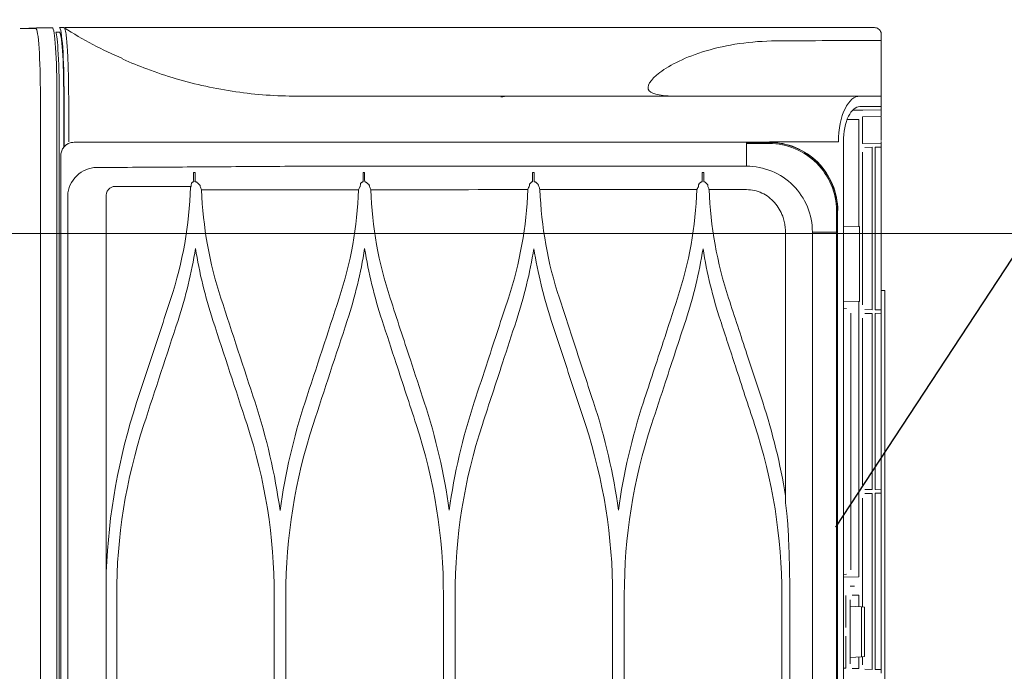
# Model space of a CAD drawing. Header units: inches. Extents: x 67014 to 70164, y -40762 to -35657.
# Tile 48 of 55: x 69167 to 69190, y -39848 to -39833. Entities that reach past the tile are written whole.
import ezdxf

# ---------------------------------------------------------------- set-up
doc = ezdxf.new("R2010")
doc.units = ezdxf.units.IN
doc.header["$MEASUREMENT"] = 0
doc.layers.add('p--drzwi', color=251, linetype='Continuous', lineweight=0)
doc.layers.add('p--klimatyzator', color=30, linetype='Continuous', lineweight=15)

# ---------------------------------------------------------------- blocks, each defined once
blk = doc.blocks.new('drzwi-90-100')
blk.add_line((10.1, 2.525), (10.1, 87.375))
blk.add_arc((10.8, 3.225), 84.153, 359.52334, 90.47666)
blk = doc.blocks.new('A$C66B7A3C4')
at = {"layer": 'p--klimatyzator', "lineweight": 15}
for p, q in [((0.47, 86.997), (0.112, 86.979)), ((19.681, 86.71), (19.681, 86.735)), ((19.681, 86.71), (19.681, 86.653)), ((0.557, 85.44), (0.557, 43.5)), ((0.932, 43.5), (0.932, 85.44)), ((0.987, 1.56), (0.987, 85.44)), ((1.088, 84.271), (1.088, 85.44)), ((1.095, 84.281), (1.095, 85.44)), ((19.681, 85.44), (19.192, 85.44)), ((19.681, 85.44), (19.681, 85.201)), ((19.034, 85.117), (19.263, 85.121)), ((19.681, 85.201), (19.192, 85.201)), ((19.681, 85.128), (19.263, 85.121)), ((19.681, 85.201), (19.681, 85.128)), ((19.681, 85.128), (19.681, 84.975)), ((19.167, 84.911), (18.909, 84.906)), ((19.167, 82.471), (19.167, 84.911)), ((19.255, 84.968), (19.681, 84.975)), ((19.255, 84.363), (19.255, 84.968)), ((19.681, 84.975), (19.681, 84.975)), ((19.681, 84.639), (19.681, 84.829)), ((19.681, 84.431), (19.681, 84.639)), ((17.135, 84.383), (17.135, 84.39)), ((18.818, 84.4), (18.818, 43.5)), ((19.681, 84.355), (19.255, 84.363)), ((19.304, 84.272), (19.472, 84.275)), ((19.472, 84.275), (19.472, 80.578)), ((19.544, 84.276), (19.681, 84.278)), ((19.544, 80.577), (19.544, 84.276)), ((19.68, 84.406), (19.681, 84.406)), ((19.681, 84.406), (19.681, 84.355)), ((19.681, 84.355), (19.681, 84.278)), ((19.681, 84.355), (19.681, 84.355)), ((19.681, 84.174), (19.681, 84.278)), ((19.681, 84.278), (19.681, 84.278)), ((1.019, 84.083), (1.019, 2.917)), ((19.255, 80.686), (19.255, 84.167)), ((19.681, 84.174), (19.681, 80.679)), ((1.18, 3.822), (1.18, 83.178)), ((2.055, 83.178), (2.055, 57.846)), ((18.691, 82.835), (18.685, 82.835)), ((18.691, 82.835), (18.691, 82.835)), ((18.818, 82.465), (19.167, 82.471)), ((19.167, 82.471), (19.188, 82.471)), ((19.188, 82.471), (19.188, 80.767)), ((17.501, 76.183), (17.501, 82.347)), ((18.114, 82.346), (18.114, 43.5)), ((18.662, 43.5), (18.662, 82.346)), ((18.684, 82.346), (18.684, 4.654)), ((19.681, 81.019), (19.758, 81.016)), ((19.758, 81.016), (19.758, 47.653)), ((19.167, 80.767), (18.818, 80.773)), ((19.188, 80.767), (19.167, 80.767)), ((19.167, 74.495), (19.167, 80.767)), ((19.681, 80.575), (19.681, 80.679)), ((18.892, 80.605), (18.818, 80.611)), ((18.987, 80.501), (18.987, 74.66)), ((19.472, 80.578), (19.304, 80.581)), ((19.304, 80.49), (19.472, 80.493)), ((19.472, 80.493), (19.472, 76.484)), ((19.681, 80.575), (19.544, 80.577)), ((19.544, 80.494), (19.681, 80.497)), ((19.544, 76.482), (19.544, 80.494)), ((19.681, 80.575), (19.681, 80.497)), ((19.681, 80.575), (19.681, 80.575)), ((19.681, 80.393), (19.681, 80.497)), ((19.681, 80.497), (19.681, 80.497)), ((19.681, 80.393), (19.681, 76.584)), ((19.255, 76.591), (19.255, 80.385)), ((19.681, 76.48), (19.681, 76.584)), ((19.472, 76.484), (19.304, 76.486)), ((19.304, 76.395), (19.472, 76.398)), ((19.472, 76.398), (19.472, 72.389)), ((19.681, 76.48), (19.544, 76.482)), ((19.544, 76.4), (19.681, 76.402)), ((19.544, 72.388), (19.544, 76.4)), ((19.681, 76.48), (19.681, 76.402)), ((19.681, 76.48), (19.681, 76.48)), ((19.681, 76.298), (19.681, 76.402)), ((19.681, 76.402), (19.681, 76.402)), ((19.255, 73.813), (19.255, 76.291)), ((19.681, 76.298), (19.681, 72.489)), ((2.055, 74.615), (2.056, 74.614)), ((18.818, 74.55), (18.892, 74.556)), ((18.818, 74.489), (19.167, 74.495)), ((19.07, 74.285), (18.974, 74.285)), ((2.292, 74.077), (2.292, 69.605)), ((5.876, 69.501), (5.876, 74.077)), ((6.139, 74.077), (6.139, 69.501)), ((9.723, 69.501), (9.723, 74.077)), ((9.988, 74.077), (9.988, 69.501)), ((13.571, 69.501), (13.571, 74.077)), ((13.836, 74.077), (13.836, 69.501)), ((17.419, 69.501), (17.419, 74.077)), ((17.599, 74.077), (17.599, 69.501)), ((18.877, 74.076), (18.877, 73.345)), ((18.974, 73.974), (18.974, 72.516)), ((19.167, 74.077), (19.022, 74.077)), ((19.167, 73.817), (19.167, 74.077)), ((19.228, 73.814), (18.974, 73.828)), ((19.302, 73.81), (19.228, 73.814)), ((19.228, 73.814), (19.228, 72.676)), ((19.302, 72.68), (19.302, 73.81)), ((18.877, 73.146), (18.877, 72.415)), ((18.974, 72.663), (19.228, 72.676)), ((19.167, 72.413), (19.167, 72.673)), ((19.228, 72.676), (19.302, 72.68)), ((19.255, 72.497), (19.255, 72.678)), ((18.818, 72.416), (18.877, 72.415)), ((19.022, 72.413), (19.167, 72.413)), ((19.472, 72.389), (19.304, 72.392)), ((19.681, 72.385), (19.544, 72.388)), ((19.681, 72.385), (19.681, 72.489)), ((19.681, 72.385), (19.681, 72.307)), ((19.681, 72.385), (19.681, 72.385))]:
    blk.add_line(p, q, dxfattribs=at)
for points in [[(0.099, 86.978), (0.099, 86.978), (0.265, 86.977), (0.454, 86.977)], [(0.829, 86.997), (0.644, 86.997), (0.469, 86.997), (0.467, 86.997)], [(0.988, 86.896), (0.962, 86.896), (0.935, 86.896), (0.908, 86.896)], [(1.092, 87), (1.058, 87), (1.023, 87), (0.988, 87)], [(2.424, 86.297), (1.963, 86.488), (1.52, 86.722), (1.097, 86.998)], [(19.681, 86.71), (18.884, 86.707), (18.087, 86.701), (17.289, 86.697)], [(19.681, 86.844), (19.681, 86.799), (19.681, 86.755), (19.681, 86.71)], [(1.2, 84.4), (1.2, 84.747), (1.2, 85.093), (1.2, 85.44)], [(16.615, 84.363), (16.616, 84.374), (16.616, 84.382), (16.616, 84.383)], [(16.615, 83.844), (16.615, 83.971), (16.615, 84.15), (16.615, 84.363)], [(1.033, 84.175), (1.024, 84.145), (1.019, 84.114), (1.019, 84.083)], [(4.042, 83.698), (4.042, 83.628), (4.042, 83.559), (4.043, 83.49)], [(4.042, 83.698), (4.054, 83.698), (4.066, 83.698), (4.077, 83.698)], [(4.078, 83.49), (4.077, 83.559), (4.077, 83.628), (4.077, 83.698)], [(7.895, 83.698), (7.894, 83.628), (7.895, 83.559), (7.896, 83.49)], [(7.895, 83.698), (7.907, 83.698), (7.919, 83.698), (7.931, 83.698)], [(7.932, 83.49), (7.931, 83.559), (7.931, 83.628), (7.931, 83.698)], [(11.75, 83.698), (11.75, 83.628), (11.75, 83.559), (11.751, 83.49)], [(11.75, 83.698), (11.763, 83.698), (11.775, 83.698), (11.788, 83.698)], [(11.789, 83.49), (11.788, 83.559), (11.788, 83.628), (11.788, 83.698)], [(15.605, 83.698), (15.618, 83.698), (15.631, 83.698), (15.644, 83.698)], [(15.605, 83.698), (15.605, 83.628), (15.605, 83.559), (15.606, 83.49)], [(2.263, 83.386), (2.257, 83.385), (2.251, 83.385), (2.245, 83.385)], [(3.983, 83.386), (3.317, 83.386), (2.743, 83.386), (2.263, 83.386)], [(3.525, 80.836), (3.793, 81.654), (3.944, 82.506), (3.97, 83.369)], [(3.969, 83.366), (3.969, 83.367), (3.97, 83.368), (3.97, 83.369)], [(3.972, 83.371), (3.972, 83.373), (3.97, 83.367), (3.97, 83.369)], [(3.98, 83.376), (3.976, 83.375), (3.974, 83.373), (3.972, 83.371)], [(3.98, 83.376), (3.981, 83.379), (3.982, 83.383), (3.983, 83.386)], [(4.193, 83.386), (4.202, 83.36), (4.212, 83.333), (4.222, 83.307)], [(4.662, 80.842), (4.401, 81.641), (4.253, 82.464), (4.222, 83.307)], [(7.793, 83.309), (7.762, 82.467), (7.614, 81.643), (7.352, 80.842)], [(7.793, 83.309), (7.801, 83.328), (7.808, 83.348), (7.816, 83.367)], [(7.818, 83.37), (7.818, 83.371), (7.816, 83.368), (7.816, 83.367)], [(7.826, 83.375), (7.823, 83.373), (7.82, 83.372), (7.818, 83.37)], [(7.826, 83.375), (7.828, 83.378), (7.829, 83.382), (7.83, 83.386)], [(8.042, 83.386), (8.041, 83.388), (8.041, 83.391), (8.041, 83.393)], [(8.042, 83.386), (8.051, 83.36), (8.06, 83.335), (8.07, 83.309)], [(8.07, 83.309), (9.241, 83.31), (10.435, 83.311), (11.641, 83.312)], [(8.511, 80.842), (8.248, 81.644), (8.101, 82.467), (8.07, 83.309)], [(11.641, 83.312), (11.61, 82.47), (11.463, 81.646), (11.2, 80.842)], [(11.641, 83.312), (11.647, 83.329), (11.654, 83.347), (11.661, 83.364)], [(11.663, 83.367), (11.663, 83.369), (11.661, 83.365), (11.661, 83.364)], [(11.672, 83.372), (11.668, 83.371), (11.665, 83.369), (11.663, 83.367)], [(11.672, 83.372), (11.673, 83.377), (11.675, 83.381), (11.676, 83.386)], [(11.681, 83.428), (11.679, 83.414), (11.678, 83.4), (11.676, 83.386)], [(11.89, 83.386), (11.889, 83.391), (11.889, 83.397), (11.888, 83.403)], [(11.89, 83.386), (11.899, 83.361), (11.909, 83.337), (11.918, 83.312)], [(11.918, 83.312), (13.1, 83.312), (14.293, 83.313), (15.488, 83.313)], [(12.359, 80.842), (12.096, 81.646), (11.949, 82.47), (11.918, 83.312)], [(15.488, 83.313), (15.458, 82.471), (15.311, 81.646), (15.047, 80.842)], [(15.488, 83.313), (15.495, 83.329), (15.501, 83.345), (15.507, 83.361)], [(15.518, 83.37), (15.52, 83.375), (15.522, 83.381), (15.523, 83.386)], [(15.527, 83.419), (15.526, 83.408), (15.525, 83.397), (15.523, 83.386)], [(15.738, 83.386), (15.737, 83.394), (15.736, 83.403), (15.735, 83.412)], [(16.207, 80.842), (15.944, 81.647), (15.797, 82.471), (15.766, 83.313)], [(15.766, 83.313), (16.049, 83.313), (16.331, 83.313), (16.614, 83.313)], [(18.114, 82.346), (18.251, 82.346), (18.44, 82.346), (18.662, 82.346)], [(18.684, 82.346), (18.683, 82.346), (18.674, 82.346), (18.662, 82.346)], [(3.687, 80.336), (3.863, 80.873), (3.995, 81.418), (4.083, 81.972)], [(4.083, 81.972), (4.172, 81.418), (4.304, 80.873), (4.48, 80.336)], [(7.536, 80.336), (7.711, 80.872), (7.843, 81.416), (7.931, 81.969)], [(7.931, 81.969), (8.019, 81.417), (8.151, 80.872), (8.327, 80.336)], [(11.384, 80.336), (11.559, 80.872), (11.691, 81.415), (11.779, 81.966)], [(11.779, 81.966), (11.867, 81.415), (11.999, 80.872), (12.175, 80.336)], [(15.232, 80.336), (15.408, 80.871), (15.539, 81.415), (15.627, 81.965)], [(15.627, 81.965), (15.715, 81.415), (15.847, 80.871), (16.022, 80.336)], [(5.439, 78.47), (5.18, 79.261), (4.921, 80.051), (4.662, 80.842)], [(7.352, 80.842), (7.093, 80.051), (6.835, 79.26), (6.576, 78.47)], [(3.525, 80.836), (3.365, 80.35), (3.206, 79.864), (3.046, 79.378)], [(2.911, 77.964), (3.17, 78.756), (3.429, 79.546), (3.687, 80.336)], [(4.48, 80.336), (4.738, 79.545), (4.997, 78.755), (5.256, 77.964)], [(6.759, 77.964), (7.018, 78.754), (7.277, 79.545), (7.536, 80.336)], [(2.746, 78.464), (2.847, 78.769), (2.947, 79.073), (3.046, 79.378)], [(2.746, 78.464), (2.338, 77.219), (2.104, 75.916), (2.055, 74.602)], [(6.007, 76.01), (5.892, 76.844), (5.702, 77.665), (5.439, 78.47)], [(6.576, 78.47), (6.312, 77.664), (6.122, 76.844), (6.007, 76.01)], [(9.855, 76.015), (9.74, 76.846), (9.551, 77.665), (9.287, 78.47)], [(10.423, 78.47), (10.16, 77.665), (9.97, 76.846), (9.855, 76.015)], [(13.703, 76.016), (13.588, 76.847), (13.399, 77.665), (13.136, 78.47)], [(14.271, 78.47), (14.008, 77.665), (13.818, 76.847), (13.703, 76.016)], [(17.502, 76.344), (17.385, 77.061), (17.213, 77.771), (16.984, 78.47)], [(2.292, 74.077), (2.292, 75.408), (2.499, 76.704), (2.911, 77.964)], [(5.256, 77.964), (5.667, 76.708), (5.876, 75.41), (5.876, 74.077)], [(6.139, 74.077), (6.139, 75.409), (6.348, 76.706), (6.759, 77.964)], [(9.103, 77.964), (9.515, 76.704), (9.723, 75.407), (9.723, 74.077)], [(9.988, 74.077), (9.988, 75.406), (10.195, 76.703), (10.608, 77.964)], [(12.951, 77.964), (13.364, 76.703), (13.571, 75.405), (13.571, 74.077)], [(13.836, 74.077), (13.836, 75.405), (14.043, 76.702), (14.456, 77.964)], [(16.799, 77.963), (17.212, 76.702), (17.419, 75.405), (17.419, 74.077)], [(17.532, 75.94), (17.523, 76.021), (17.512, 76.102), (17.501, 76.183)]]:
    blk.add_open_spline(points, degree=3, dxfattribs=at)
for points, knots in [([(0.454, 86.977), (0.481, 86.977), (0.508, 86.811), (0.527, 86.528), (0.545, 86.245), (0.557, 85.847), (0.557, 85.44)], [0, 0, 0, 0, 1, 1, 1, 2, 2, 2, 2]), ([(0.932, 85.44), (0.932, 85.849), (0.921, 86.255), (0.902, 86.542), (0.883, 86.829), (0.856, 86.997), (0.829, 86.997)], [0, 0, 0, 0, 1, 1, 1, 2, 2, 2, 2]), ([(0.908, 86.896), (0.916, 86.896), (0.94, 86.754), (0.957, 86.505), (0.976, 86.228), (0.987, 85.838), (0.987, 85.44)], [0, 0, 0, 0, 1, 1, 1, 2, 2, 2, 2]), ([(1.095, 85.44), (1.095, 85.853), (1.084, 86.256), (1.064, 86.544), (1.044, 86.831), (1.017, 87), (0.988, 87)], [0, 0, 0, 0, 1, 1, 1, 2, 2, 2, 2]), ([(1.088, 85.44), (1.088, 85.825), (1.077, 86.202), (1.059, 86.47), (1.041, 86.738), (1.015, 86.896), (0.988, 86.896)], [0, 0, 0, 0, 1, 1, 1, 2, 2, 2, 2]), ([(1.2, 85.44), (1.199, 85.566), (1.198, 85.693), (1.196, 85.815), (1.194, 85.947), (1.19, 86.075), (1.186, 86.195), (1.181, 86.323), (1.175, 86.441), (1.168, 86.544), (1.164, 86.615), (1.158, 86.679), (1.153, 86.734), (1.147, 86.792), (1.141, 86.842), (1.134, 86.881), (1.129, 86.907), (1.125, 86.929), (1.12, 86.947), (1.116, 86.965), (1.111, 86.978), (1.106, 86.987), (1.103, 86.992), (1.1, 86.995), (1.097, 86.997)], [0, 0, 0, 0, 1, 1, 1, 2, 2, 2, 3, 3, 3, 4, 4, 4, 5, 5, 5, 6, 6, 6, 7, 7, 7, 8, 8, 8, 8]), ([(1.115, 87), (1.132, 87), (1.15, 87), (1.168, 87), (1.307, 87), (1.464, 87), (1.639, 87), (1.746, 87), (1.868, 87), (2.003, 87), (2.145, 87), (2.31, 87), (2.498, 87), (2.867, 87), (3.313, 87), (3.837, 87), (4.356, 87), (4.937, 87), (5.58, 87), (6.226, 87), (6.911, 87), (7.635, 87), (8.388, 87), (9.155, 87), (9.937, 87), (10.57, 87), (11.376, 87), (12.353, 87), (13.106, 87), (13.92, 87), (14.794, 87), (15.464, 87), (16.279, 87), (17.237, 87), (17.476, 87), (17.883, 87), (18.459, 87), (18.894, 87), (19.249, 87), (19.525, 87)], [0, 0, 0, 0, 1, 1, 1, 2, 2, 2, 3, 3, 3, 4, 4, 4, 5, 5, 5, 6, 6, 6, 7, 7, 7, 8, 8, 8, 9, 9, 9, 10, 10, 10, 11, 11, 11, 12, 12, 12, 13, 13, 13, 13]), ([(19.681, 86.844), (19.681, 86.874), (19.674, 86.904), (19.653, 86.934), (19.643, 86.948), (19.629, 86.963), (19.61, 86.975), (19.59, 86.988), (19.561, 87), (19.525, 87)], [0, 0, 0, 0, 1, 1, 1, 2, 2, 2, 3, 3, 3, 3]), ([(17.289, 86.697), (16.717, 86.695), (16.162, 86.61), (15.7, 86.472), (15.238, 86.335), (14.874, 86.15), (14.648, 85.98), (14.421, 85.811), (14.329, 85.657), (14.402, 85.564), (14.475, 85.472), (14.711, 85.44), (15.085, 85.44)], [0, 0, 0, 0, 1, 1, 1, 2, 2, 2, 3, 3, 3, 4, 4, 4, 4]), ([(19.681, 86.661), (19.681, 86.571), (19.681, 86.482), (19.681, 86.395), (19.681, 86.202), (19.681, 86.021), (19.681, 85.873), (19.681, 85.8), (19.681, 85.734), (19.681, 85.678), (19.681, 85.623), (19.681, 85.577), (19.681, 85.541), (19.681, 85.506), (19.681, 85.48), (19.681, 85.464), (19.681, 85.447), (19.681, 85.44), (19.681, 85.44)], [0, 0, 0, 0, 1, 1, 1, 2, 2, 2, 3, 3, 3, 4, 4, 4, 5, 5, 5, 6, 6, 6, 6]), ([(6.39, 85.44), (5.926, 85.44), (5.462, 85.473), (5.003, 85.54), (4.543, 85.606), (4.087, 85.706), (3.641, 85.837), (3.417, 85.903), (3.196, 85.977), (2.977, 86.059), (2.793, 86.127), (2.611, 86.201), (2.431, 86.281)], [0, 0, 0, 0, 1, 1, 1, 2, 2, 2, 3, 3, 3, 4, 4, 4, 4]), ([(19.192, 85.44), (18.112, 85.44), (17.032, 85.44), (15.955, 85.44), (14.877, 85.44), (13.802, 85.44), (12.728, 85.44), (11.655, 85.44), (10.581, 85.44), (9.521, 85.44), (8.46, 85.44), (7.417, 85.44), (6.39, 85.44)], [0, 0, 0, 0, 1, 1, 1, 2, 2, 2, 3, 3, 3, 4, 4, 4, 4]), ([(11.166, 85.439), (11.148, 85.437), (11.131, 85.435), (11.113, 85.433), (11.085, 85.43), (11.057, 85.426), (11.029, 85.423)], [0, 0, 0, 0, 1, 1, 1, 2, 2, 2, 2]), ([(19.192, 85.44), (19.07, 85.44), (18.95, 85.342), (18.857, 85.154), (18.765, 84.966), (18.706, 84.69), (18.706, 84.4)], [0, 0, 0, 0, 1, 1, 1, 2, 2, 2, 2]), ([(19.192, 85.201), (19.098, 85.201), (19.006, 85.126), (18.934, 84.981), (18.863, 84.836), (18.818, 84.623), (18.818, 84.4)], [0, 0, 0, 0, 1, 1, 1, 2, 2, 2, 2]), ([(19.681, 84.963), (19.681, 84.961), (19.681, 84.96), (19.681, 84.958), (19.681, 84.944), (19.681, 84.928), (19.681, 84.908), (19.681, 84.897), (19.681, 84.884), (19.681, 84.871), (19.681, 84.857), (19.681, 84.843), (19.681, 84.829)], [0, 0, 0, 0, 1, 1, 1, 2, 2, 2, 3, 3, 3, 4, 4, 4, 4]), ([(1.171, 84.348), (1.147, 84.333), (1.124, 84.315), (1.104, 84.294), (1.083, 84.271), (1.065, 84.245), (1.051, 84.218), (1.044, 84.204), (1.038, 84.19), (1.033, 84.175)], [0, 0, 0, 0, 1, 1, 1, 2, 2, 2, 3, 3, 3, 3]), ([(1.327, 84.39), (1.304, 84.39), (1.281, 84.388), (1.259, 84.383), (1.228, 84.376), (1.198, 84.364), (1.171, 84.348)], [0, 0, 0, 0, 1, 1, 1, 2, 2, 2, 2]), ([(17.135, 84.39), (14.442, 84.39), (11.747, 84.39), (9.109, 84.39), (8.449, 84.39), (7.796, 84.39), (7.15, 84.39), (6.504, 84.39), (5.868, 84.39), (5.232, 84.39), (4.596, 84.39), (3.96, 84.39), (3.313, 84.39), (2.99, 84.39), (2.664, 84.39), (2.333, 84.39), (2.002, 84.39), (1.663, 84.39), (1.327, 84.39)], [0, 0, 0, 0, 1, 1, 1, 2, 2, 2, 3, 3, 3, 4, 4, 4, 5, 5, 5, 6, 6, 6, 6]), ([(17.135, 84.362), (17.126, 84.362), (17.116, 84.362), (17.106, 84.362), (16.942, 84.363), (16.779, 84.363), (16.615, 84.363)], [0, 0, 0, 0, 1, 1, 1, 2, 2, 2, 2]), ([(16.616, 84.383), (16.78, 84.383), (16.943, 84.383), (17.106, 84.383), (17.116, 84.383), (17.126, 84.383), (17.135, 84.383)], [0, 0, 0, 0, 1, 1, 1, 2, 2, 2, 2]), ([(17.135, 84.4), (17.465, 84.4), (17.796, 84.4), (18.126, 84.4), (18.319, 84.4), (18.513, 84.4), (18.706, 84.4)], [0, 0, 0, 0, 1, 1, 1, 2, 2, 2, 2]), ([(18.691, 82.835), (18.691, 83.243), (18.522, 83.648), (18.235, 83.935), (17.948, 84.222), (17.544, 84.39), (17.135, 84.39)], [0, 0, 0, 0, 1, 1, 1, 2, 2, 2, 2]), ([(17.135, 84.383), (17.539, 84.384), (17.945, 84.216), (18.23, 83.931), (18.516, 83.645), (18.685, 83.238), (18.685, 82.835)], [0, 0, 0, 0, 1, 1, 1, 2, 2, 2, 2]), ([(18.662, 82.835), (18.661, 83.238), (18.493, 83.632), (18.212, 83.913), (17.931, 84.194), (17.538, 84.361), (17.135, 84.362)], [0, 0, 0, 0, 1, 1, 1, 2, 2, 2, 2]), ([(1.18, 83.178), (1.18, 83.346), (1.262, 83.508), (1.382, 83.627), (1.502, 83.747), (1.67, 83.815), (1.836, 83.815)], [0, 0, 0, 0, 1, 1, 1, 2, 2, 2, 2]), ([(1.836, 83.815), (2.15, 83.816), (2.464, 83.819), (2.769, 83.82), (3.075, 83.821), (3.376, 83.824), (3.674, 83.826), (4.271, 83.831), (4.856, 83.833), (5.448, 83.838), (6.041, 83.844), (6.638, 83.843), (7.243, 83.844), (7.848, 83.845), (8.459, 83.846), (9.074, 83.847), (10.305, 83.848), (11.558, 83.847), (12.818, 83.846), (14.078, 83.845), (15.349, 83.844), (16.615, 83.844)], [0, 0, 0, 0, 1, 1, 1, 2, 2, 2, 3, 3, 3, 4, 4, 4, 5, 5, 5, 6, 6, 6, 7, 7, 7, 7]), ([(16.615, 83.844), (16.81, 83.844), (17.007, 83.806), (17.189, 83.732), (17.371, 83.657), (17.537, 83.547), (17.676, 83.408), (17.815, 83.27), (17.925, 83.102), (18, 82.921), (18.075, 82.741), (18.114, 82.541), (18.114, 82.346)], [0, 0, 0, 0, 1, 1, 1, 2, 2, 2, 3, 3, 3, 4, 4, 4, 4]), ([(15.645, 83.49), (15.644, 83.542), (15.644, 83.594), (15.644, 83.646), (15.644, 83.663), (15.644, 83.68), (15.644, 83.698)], [0, 0, 0, 0, 1, 1, 1, 2, 2, 2, 2]), ([(2.245, 83.385), (2.241, 83.385), (2.236, 83.384), (2.232, 83.384), (2.209, 83.38), (2.186, 83.373), (2.165, 83.362), (2.144, 83.35), (2.125, 83.335), (2.109, 83.318), (2.093, 83.301), (2.08, 83.281), (2.071, 83.26), (2.062, 83.238), (2.057, 83.215), (2.055, 83.192), (2.055, 83.187), (2.055, 83.182), (2.055, 83.178)], [0, 0, 0, 0, 1, 1, 1, 2, 2, 2, 3, 3, 3, 4, 4, 4, 5, 5, 5, 6, 6, 6, 6]), ([(3.99, 83.445), (3.989, 83.436), (3.988, 83.427), (3.987, 83.418), (3.986, 83.407), (3.985, 83.396), (3.983, 83.386)], [0, 0, 0, 0, 1, 1, 1, 2, 2, 2, 2]), ([(3.99, 83.445), (3.991, 83.451), (3.993, 83.456), (3.997, 83.461), (3.998, 83.462), (3.999, 83.464), (4, 83.465)], [0, 0, 0, 0, 1, 1, 1, 2, 2, 2, 2]), ([(4, 83.465), (4.004, 83.468), (4.007, 83.471), (4.011, 83.473), (4.014, 83.477), (4.018, 83.48), (4.021, 83.483)], [0, 0, 0, 0, 1, 1, 1, 2, 2, 2, 2]), ([(4.021, 83.483), (4.024, 83.485), (4.027, 83.486), (4.031, 83.488), (4.034, 83.489), (4.039, 83.49), (4.043, 83.49)], [0, 0, 0, 0, 1, 1, 1, 2, 2, 2, 2]), ([(4.078, 83.49), (4.082, 83.49), (4.087, 83.489), (4.091, 83.488), (4.096, 83.487), (4.1, 83.485), (4.104, 83.483), (4.11, 83.48), (4.115, 83.477), (4.12, 83.473), (4.122, 83.472), (4.123, 83.471), (4.124, 83.47)], [0, 0, 0, 0, 1, 1, 1, 2, 2, 2, 3, 3, 3, 4, 4, 4, 4]), ([(4.124, 83.47), (4.131, 83.463), (4.139, 83.457), (4.146, 83.45), (4.153, 83.444), (4.159, 83.438), (4.166, 83.432)], [0, 0, 0, 0, 1, 1, 1, 2, 2, 2, 2]), ([(4.166, 83.432), (4.172, 83.426), (4.177, 83.42), (4.181, 83.414), (4.186, 83.407), (4.189, 83.4), (4.191, 83.393), (4.192, 83.391), (4.192, 83.389), (4.193, 83.387)], [0, 0, 0, 0, 1, 1, 1, 2, 2, 2, 3, 3, 3, 3]), ([(4.222, 83.306), (4.813, 83.306), (5.397, 83.306), (5.991, 83.307), (6.585, 83.308), (7.185, 83.308), (7.793, 83.309)], [0, 0, 0, 0, 1, 1, 1, 2, 2, 2, 2]), ([(7.836, 83.439), (7.835, 83.43), (7.834, 83.422), (7.833, 83.413), (7.832, 83.404), (7.831, 83.395), (7.83, 83.386)], [0, 0, 0, 0, 1, 1, 1, 2, 2, 2, 2]), ([(7.836, 83.439), (7.837, 83.445), (7.839, 83.451), (7.842, 83.456), (7.844, 83.458), (7.845, 83.46), (7.847, 83.461)], [0, 0, 0, 0, 1, 1, 1, 2, 2, 2, 2]), ([(7.847, 83.461), (7.851, 83.465), (7.855, 83.468), (7.859, 83.471), (7.863, 83.475), (7.867, 83.478), (7.871, 83.481)], [0, 0, 0, 0, 1, 1, 1, 2, 2, 2, 2]), ([(7.871, 83.481), (7.874, 83.484), (7.877, 83.486), (7.881, 83.487), (7.884, 83.489), (7.889, 83.49), (7.894, 83.49)], [0, 0, 0, 0, 1, 1, 1, 2, 2, 2, 2]), ([(7.934, 83.49), (7.939, 83.49), (7.943, 83.489), (7.948, 83.487), (7.952, 83.486), (7.956, 83.484), (7.96, 83.482), (7.966, 83.479), (7.971, 83.475), (7.976, 83.471)], [0, 0, 0, 0, 1, 1, 1, 2, 2, 2, 3, 3, 3, 3]), ([(7.976, 83.471), (7.983, 83.465), (7.99, 83.459), (7.996, 83.453), (8.003, 83.447), (8.01, 83.441), (8.016, 83.435)], [0, 0, 0, 0, 1, 1, 1, 2, 2, 2, 2]), ([(8.016, 83.435), (8.022, 83.43), (8.027, 83.424), (8.031, 83.418), (8.035, 83.411), (8.038, 83.404), (8.04, 83.398), (8.04, 83.396), (8.04, 83.394), (8.041, 83.393)], [0, 0, 0, 0, 1, 1, 1, 2, 2, 2, 3, 3, 3, 3]), ([(11.681, 83.428), (11.681, 83.434), (11.683, 83.44), (11.687, 83.446), (11.689, 83.449), (11.691, 83.453), (11.694, 83.455)], [0, 0, 0, 0, 1, 1, 1, 2, 2, 2, 2]), ([(11.694, 83.455), (11.699, 83.459), (11.703, 83.463), (11.708, 83.467), (11.713, 83.471), (11.717, 83.475), (11.722, 83.479)], [0, 0, 0, 0, 1, 1, 1, 2, 2, 2, 2]), ([(11.722, 83.479), (11.725, 83.482), (11.728, 83.484), (11.732, 83.486), (11.736, 83.488), (11.741, 83.489), (11.746, 83.49), (11.748, 83.49), (11.749, 83.49), (11.751, 83.49)], [0, 0, 0, 0, 1, 1, 1, 2, 2, 2, 3, 3, 3, 3]), ([(11.789, 83.49), (11.794, 83.49), (11.798, 83.489), (11.803, 83.488), (11.807, 83.487), (11.811, 83.485), (11.815, 83.484), (11.82, 83.481), (11.825, 83.477), (11.829, 83.474)], [0, 0, 0, 0, 1, 1, 1, 2, 2, 2, 3, 3, 3, 3]), ([(11.829, 83.474), (11.835, 83.468), (11.842, 83.463), (11.848, 83.457), (11.854, 83.452), (11.86, 83.446), (11.866, 83.441)], [0, 0, 0, 0, 1, 1, 1, 2, 2, 2, 2]), ([(11.866, 83.441), (11.872, 83.436), (11.877, 83.43), (11.88, 83.424), (11.884, 83.417), (11.887, 83.41), (11.888, 83.403)], [0, 0, 0, 0, 1, 1, 1, 2, 2, 2, 2]), ([(15.518, 83.37), (15.516, 83.369), (15.514, 83.368), (15.512, 83.367), (15.51, 83.365), (15.508, 83.363), (15.507, 83.361)], [0, 0, 0, 0, 1, 1, 1, 2, 2, 2, 2]), ([(15.527, 83.419), (15.527, 83.426), (15.529, 83.432), (15.532, 83.437), (15.535, 83.442), (15.538, 83.447), (15.542, 83.45)], [0, 0, 0, 0, 1, 1, 1, 2, 2, 2, 2]), ([(15.542, 83.45), (15.547, 83.455), (15.553, 83.459), (15.558, 83.464), (15.563, 83.468), (15.568, 83.473), (15.573, 83.478)], [0, 0, 0, 0, 1, 1, 1, 2, 2, 2, 2]), ([(15.573, 83.478), (15.576, 83.481), (15.58, 83.483), (15.585, 83.485), (15.588, 83.487), (15.592, 83.488), (15.597, 83.489), (15.599, 83.49), (15.602, 83.49), (15.605, 83.49)], [0, 0, 0, 0, 1, 1, 1, 2, 2, 2, 3, 3, 3, 3]), ([(15.646, 83.49), (15.65, 83.49), (15.655, 83.489), (15.659, 83.488), (15.663, 83.487), (15.667, 83.485), (15.671, 83.483), (15.675, 83.481), (15.678, 83.479), (15.681, 83.476)], [0, 0, 0, 0, 1, 1, 1, 2, 2, 2, 3, 3, 3, 3]), ([(15.681, 83.476), (15.687, 83.471), (15.693, 83.466), (15.699, 83.461), (15.704, 83.456), (15.71, 83.451), (15.716, 83.446)], [0, 0, 0, 0, 1, 1, 1, 2, 2, 2, 2]), ([(15.716, 83.446), (15.721, 83.441), (15.726, 83.435), (15.729, 83.429), (15.732, 83.424), (15.734, 83.418), (15.735, 83.412)], [0, 0, 0, 0, 1, 1, 1, 2, 2, 2, 2]), ([(15.738, 83.386), (15.746, 83.365), (15.754, 83.344), (15.762, 83.323), (15.764, 83.319), (15.765, 83.316), (15.766, 83.313)], [0, 0, 0, 0, 1, 1, 1, 2, 2, 2, 2]), ([(17.501, 82.347), (17.5, 82.387), (17.499, 82.428), (17.494, 82.469), (17.49, 82.509), (17.483, 82.549), (17.474, 82.588), (17.464, 82.627), (17.453, 82.666), (17.439, 82.704), (17.397, 82.817), (17.335, 82.925), (17.255, 83.016), (17.214, 83.062), (17.169, 83.104), (17.12, 83.141), (17.072, 83.178), (17.021, 83.209), (16.966, 83.235), (16.911, 83.261), (16.854, 83.281), (16.794, 83.293), (16.735, 83.306), (16.674, 83.309), (16.613, 83.313)], [0, 0, 0, 0, 1, 1, 1, 2, 2, 2, 3, 3, 3, 4, 4, 4, 5, 5, 5, 6, 6, 6, 7, 7, 7, 8, 8, 8, 8]), ([(18.662, 82.346), (18.662, 82.38), (18.662, 82.415), (18.662, 82.45), (18.662, 82.551), (18.662, 82.652), (18.662, 82.753), (18.662, 82.781), (18.662, 82.808), (18.662, 82.835)], [0, 0, 0, 0, 1, 1, 1, 2, 2, 2, 3, 3, 3, 3]), ([(18.685, 82.835), (18.684, 82.807), (18.684, 82.78), (18.684, 82.753), (18.684, 82.617), (18.684, 82.482), (18.684, 82.346)], [0, 0, 0, 0, 1, 1, 1, 2, 2, 2, 2]), ([(9.287, 78.47), (9.182, 78.792), (9.077, 79.114), (8.971, 79.436), (8.894, 79.67), (8.818, 79.905), (8.741, 80.139), (8.664, 80.373), (8.588, 80.608), (8.511, 80.842)], [0, 0, 0, 0, 1, 1, 1, 2, 2, 2, 3, 3, 3, 3]), ([(11.2, 80.842), (11.122, 80.604), (11.044, 80.366), (10.966, 80.128), (10.888, 79.889), (10.81, 79.651), (10.732, 79.413), (10.629, 79.099), (10.526, 78.784), (10.423, 78.47)], [0, 0, 0, 0, 1, 1, 1, 2, 2, 2, 3, 3, 3, 3]), ([(13.136, 78.47), (13.057, 78.71), (12.979, 78.949), (12.9, 79.189), (12.822, 79.428), (12.743, 79.668), (12.665, 79.908), (12.563, 80.219), (12.461, 80.531), (12.359, 80.842)], [0, 0, 0, 0, 1, 1, 1, 2, 2, 2, 3, 3, 3, 3]), ([(15.047, 80.842), (14.939, 80.511), (14.83, 80.179), (14.722, 79.847), (14.647, 79.618), (14.572, 79.388), (14.496, 79.159), (14.421, 78.929), (14.346, 78.7), (14.271, 78.47)], [0, 0, 0, 0, 1, 1, 1, 2, 2, 2, 3, 3, 3, 3]), ([(16.984, 78.47), (16.864, 78.836), (16.744, 79.202), (16.624, 79.568), (16.555, 79.781), (16.485, 79.993), (16.416, 80.205), (16.346, 80.418), (16.277, 80.63), (16.207, 80.842)], [0, 0, 0, 0, 1, 1, 1, 2, 2, 2, 3, 3, 3, 3]), ([(8.327, 80.336), (8.434, 80.009), (8.541, 79.682), (8.648, 79.355), (8.724, 79.123), (8.8, 78.891), (8.876, 78.659), (8.951, 78.427), (9.027, 78.196), (9.103, 77.964)], [0, 0, 0, 0, 1, 1, 1, 2, 2, 2, 3, 3, 3, 3]), ([(10.608, 77.964), (10.684, 78.197), (10.761, 78.431), (10.837, 78.665), (10.914, 78.899), (10.99, 79.132), (11.067, 79.366), (11.173, 79.689), (11.278, 80.013), (11.384, 80.336)], [0, 0, 0, 0, 1, 1, 1, 2, 2, 2, 3, 3, 3, 3]), ([(12.175, 80.336), (12.254, 80.092), (12.334, 79.849), (12.414, 79.605), (12.493, 79.362), (12.573, 79.118), (12.653, 78.875), (12.752, 78.571), (12.851, 78.267), (12.951, 77.964)], [0, 0, 0, 0, 1, 1, 1, 2, 2, 2, 3, 3, 3, 3]), ([(14.456, 77.964), (14.562, 78.288), (14.668, 78.612), (14.774, 78.936), (14.85, 79.169), (14.927, 79.402), (15.003, 79.636), (15.08, 79.869), (15.156, 80.102), (15.232, 80.336)], [0, 0, 0, 0, 1, 1, 1, 2, 2, 2, 3, 3, 3, 3]), ([(16.022, 80.336), (16.136, 79.988), (16.25, 79.64), (16.364, 79.292), (16.437, 79.07), (16.509, 78.849), (16.581, 78.628), (16.654, 78.406), (16.726, 78.185), (16.799, 77.963)], [0, 0, 0, 0, 1, 1, 1, 2, 2, 2, 3, 3, 3, 3]), ([(17.532, 75.94), (17.536, 75.905), (17.54, 75.871), (17.543, 75.837), (17.553, 75.729), (17.56, 75.622), (17.565, 75.514)], [0, 0, 0, 0, 1, 1, 1, 2, 2, 2, 2]), ([(17.565, 75.514), (17.568, 75.46), (17.57, 75.407), (17.572, 75.354), (17.577, 75.237), (17.582, 75.12), (17.585, 75.002), (17.589, 74.888), (17.592, 74.774), (17.594, 74.66)], [0, 0, 0, 0, 1, 1, 1, 2, 2, 2, 3, 3, 3, 3]), ([(17.594, 74.66), (17.594, 74.635), (17.595, 74.611), (17.595, 74.586), (17.597, 74.488), (17.598, 74.39), (17.598, 74.292), (17.599, 74.22), (17.599, 74.149), (17.599, 74.077)], [0, 0, 0, 0, 1, 1, 1, 2, 2, 2, 3, 3, 3, 3])]:
    blk.add_open_spline(points, degree=3, knots=knots, dxfattribs=at)

msp = doc.modelspace()

# ---------------------------------------------------------------- linework, layer by layer
msp.add_line((69224.325, -39785.799), (69185.732, -39844.648))

# ---------------------------------------------------------------- block references
at = {"layer": 'p--drzwi', "rotation": 270}
msp.add_blockref('drzwi-90-100', (69158.423, -39827.861), dxfattribs=at)
at = {"layer": 'p--klimatyzator', "color": 2, "linetype": 'Continuous', "lineweight": 60}
msp.add_blockref('A$C66B7A3C4', (69167.094, -39920.273), dxfattribs=at)

doc.saveas('drawing.dxf')
